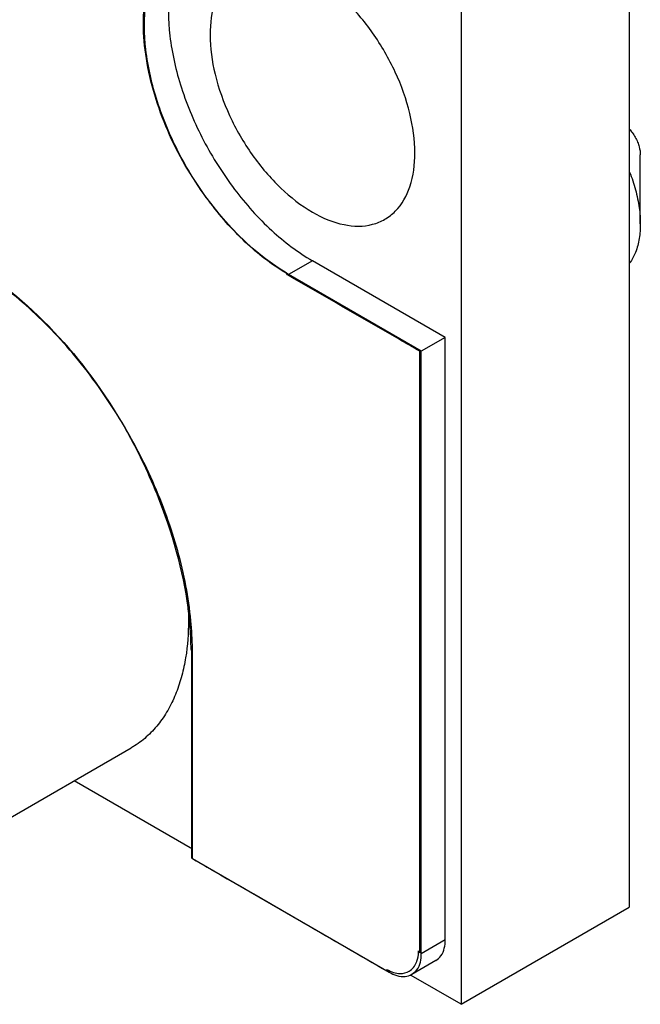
# Model space of a CAD drawing. Header units: inches. Extents: x 0 to 34, y 0 to 22.
# Tile 27 of 59: x 23.265 to 23.539, y 12.611 to 13.046. Entities that reach past the tile are written whole.
import ezdxf

# ---------------------------------------------------------------- set-up
doc = ezdxf.new("R2010")
doc.units = ezdxf.units.IN
doc.header["$LTSCALE"] = 1.87
doc.header["$MEASUREMENT"] = 0
doc.layers.get('0').update_dxf_attribs({"linetype": 'CONTINUOUS'})
doc.layers.add('DATUMCURVES', color=7, linetype='CONTINUOUS')

msp = doc.modelspace()

# ---------------------------------------------------------------- linework, layer by layer
at = {"color": 7, "linetype": 'CONTINUOUS'}
for p, q in [((23.5342, 16.79083), (23.5342, 12.65435)), ((23.45995, 16.74796), (23.45995, 12.61148)), ((23.5391, 12.95629), (23.5391, 12.98683)), ((23.39417, 12.94), (23.38357, 12.93388)), ((23.45286, 12.90612), (23.39417, 12.94)), ((23.44226, 12.89999), (23.38357, 12.93388)), ((23.45286, 12.90612), (23.44226, 12.89999)), ((23.45286, 12.63995), (23.45286, 12.90612)), ((23.44226, 12.63382), (23.44226, 12.89999)), ((23.34114, 12.67588), (23.34114, 12.76732)), ((23.12975, 12.61835), (23.31403, 12.72475)), ((23.34114, 12.68008), (23.2889, 12.71024)), ((23.34114, 12.67588), (23.42811, 12.62566)), ((23.45995, 12.61148), (23.5342, 12.65435)), ((23.45286, 12.63995), (23.44226, 12.63382)), ((23.44872, 12.63079), (23.43811, 12.62467)), ((23.45995, 12.61148), (23.43784, 12.62425))]:
    msp.add_line(p, q, dxfattribs=at)
for points, knots in [([(23.38357, 12.93388), (23.37712, 12.9376), (23.36458, 12.94717), (23.3484, 12.96526), (23.33492, 12.98659), (23.32517, 13.00951), (23.3199, 13.03228), (23.31954, 13.05326), (23.32427, 13.07104), (23.33211, 13.08114), (23.33749, 13.08467), (23.33856, 13.08528)], [0, 0, 0, 0, 0.124691, 0.261727, 0.404467, 0.545283, 0.676868, 0.793616, 0.893339, 0.979537, 1, 1, 1, 1]), ([(23.33629, 13.07744), (23.33353, 13.0721), (23.33015, 13.05938), (23.33051, 13.03841), (23.33578, 13.01563), (23.34552, 12.99271), (23.35901, 12.97139), (23.37518, 12.9533), (23.38772, 12.94373), (23.39417, 12.94)], [0, 0, 0, 0, 0.11163, 0.242317, 0.389613, 0.547241, 0.707024, 0.860421, 1, 1, 1, 1]), ([(23.43945, 12.98759), (23.43945, 12.99344), (23.4377, 13.00577), (23.43125, 13.02374), (23.4214, 13.0408), (23.40906, 13.05537), (23.3953, 13.06615), (23.38125, 13.07218), (23.36968, 13.07251), (23.3639, 13.07009), (23.36221, 13.06911)], [0, 0, 0, 0, 0.137949, 0.290105, 0.447349, 0.599508, 0.737463, 0.85552, 0.954596, 1, 1, 1, 1]), ([(23.36221, 13.06911), (23.36052, 13.06814), (23.35554, 13.06434), (23.35004, 13.05417), (23.34894, 13.04486), (23.34894, 13.03985)], [0, 0, 0, 0, 0.172869, 0.550283, 1, 1, 1, 1]), ([(23.34894, 13.03985), (23.34894, 13.03399), (23.35069, 13.02166), (23.35714, 13.0037), (23.36699, 12.98664), (23.37933, 12.97207), (23.39309, 12.96129), (23.40714, 12.95526), (23.4187, 12.95493), (23.42449, 12.95735), (23.42618, 12.95832)], [0, 0, 0, 0, 0.137949, 0.290105, 0.447349, 0.599508, 0.737463, 0.85552, 0.954596, 1, 1, 1, 1]), ([(23.53426, 12.99817), (23.53472, 12.99767), (23.53566, 12.99651), (23.5369, 12.99459), (23.53791, 12.99249), (23.53879, 12.98994), (23.5391, 12.98802), (23.5391, 12.98683)], [0, 0, 0, 0, 0.162362, 0.35635, 0.543672, 0.716728, 1, 1, 1, 1]), ([(23.42618, 12.95832), (23.42787, 12.9593), (23.43285, 12.9631), (23.43835, 12.97327), (23.43945, 12.98258), (23.43945, 12.98759)], [0, 0, 0, 0, 0.172869, 0.550283, 1, 1, 1, 1]), ([(23.53435, 12.9792), (23.53536, 12.97664), (23.5371, 12.97142), (23.53871, 12.96373), (23.5391, 12.95864), (23.5391, 12.95629)], [0, 0, 0, 0, 0.3507, 0.700265, 1, 1, 1, 1]), ([(23.5391, 12.95629), (23.5391, 12.95414), (23.5388, 12.94985), (23.53728, 12.94393), (23.53546, 12.94042), (23.53442, 12.93896)], [0, 0, 0, 0, 0.355813, 0.705522, 1, 1, 1, 1]), ([(23.34048, 12.78093), (23.33998, 12.78609), (23.33769, 12.80177), (23.33037, 12.82776), (23.31687, 12.85796), (23.2992, 12.88628), (23.27834, 12.91115), (23.25543, 12.93118), (23.23168, 12.94529), (23.20825, 12.95265), (23.19283, 12.95256), (23.18591, 12.95102)], [0, 0, 0, 0, 0.062016, 0.188902, 0.322109, 0.456621, 0.587263, 0.709335, 0.819299, 0.915644, 1, 1, 1, 1]), ([(23.33939, 12.78082), (23.33939, 12.77541), (23.33883, 12.76728), (23.33662, 12.75675), (23.33417, 12.7492), (23.33088, 12.74212), (23.3267, 12.73569), (23.32161, 12.73008), (23.31717, 12.72664), (23.31453, 12.72504), (23.31403, 12.72475)], [0, 0, 0, 0, 0.252269, 0.377357, 0.500562, 0.621445, 0.739935, 0.856636, 0.97274, 1, 1, 1, 1]), ([(23.44867, 12.63088), (23.44956, 12.63139), (23.4523, 12.63375), (23.45286, 12.63751), (23.45286, 12.63995)], [0, 0, 0, 0, 0.289857, 1, 1, 1, 1]), ([(23.43806, 12.62475), (23.43895, 12.62527), (23.4417, 12.62762), (23.44226, 12.63138), (23.44226, 12.63382)], [0, 0, 0, 0, 0.289857, 1, 1, 1, 1])]:
    msp.add_open_spline(points, degree=3, knots=knots, dxfattribs=at)
for points in [[(23.33924, 12.78683), (23.33934, 12.78483), (23.33939, 12.78283), (23.33939, 12.78082)], [(23.34113, 12.76857), (23.3411, 12.77269), (23.34087, 12.77682), (23.34048, 12.78093)], [(23.34114, 12.76732), (23.34114, 12.76774), (23.34114, 12.76815), (23.34113, 12.76857)], [(23.42811, 12.62566), (23.43023, 12.62444), (23.43274, 12.62345), (23.43518, 12.62376)], [(23.43518, 12.62376), (23.43618, 12.62389), (23.43717, 12.62424), (23.43806, 12.62475)]]:
    msp.add_open_spline(points, degree=3, dxfattribs=at)
at = {"layer": 'DATUMCURVES', "color": 40, "linetype": 'CONTINUOUS'}
for points, knots in [([(23.38257, 12.93469, 0.61635), (23.36645, 12.944, 0.60319), (23.34115, 12.97111, 0.59137), (23.32291, 13.01369, 0.59914), (23.31778, 13.04552, 0.61538), (23.32288, 13.0714, 0.63993), (23.33214, 13.08215, 0.65887), (23.33798, 13.0854, 0.66833)], [0, 0, 0, 0, 0.328854, 0.494314, 0.665198, 0.835525, 1, 1, 1, 1]), ([(23.24147, 12.93985, 0.44719), (23.25464, 12.93224, 0.45794), (23.28054, 12.91114, 0.47473), (23.30361, 12.88009, 0.48103), (23.31343, 12.86229, 0.48047), (23.31443, 12.86042, 0.48037)], [0, 0, 0, 0, 0.480845, 0.945944, 1, 1, 1, 1]), ([(23.44161, 12.90001, 0.66414), (23.43857, 12.90177, 0.66166), (23.41906, 12.91303, 0.64573), (23.39955, 12.9243, 0.6298), (23.38309, 12.9338, 0.61636)], [0, 0, 0, 0, 0.15625, 1, 1, 1, 1]), ([(23.44161, 12.63419, 0.47616), (23.44161, 12.64803, 0.48595), (23.44161, 12.73664, 0.54861), (23.44161, 12.82525, 0.61127), (23.44161, 12.90001, 0.66414)], [0, 0, 0, 0, 0.15625, 1, 1, 1, 1]), ([(23.3407, 12.76766, 0.44695), (23.3407, 12.76289, 0.44358), (23.3407, 12.73238, 0.422), (23.3407, 12.70187, 0.40043), (23.3407, 12.67613, 0.38222)], [0, 0, 0, 0, 0.156249, 1, 1, 1, 1]), ([(23.34114, 12.67588, 0.38258), (23.34551, 12.67335, 0.38615), (23.37429, 12.65674, 0.40965), (23.40307, 12.64012, 0.43315), (23.42747, 12.62603, 0.45307)], [0, 0, 0, 0, 0.151945, 1, 1, 1, 1]), ([(23.4329, 12.6251, 0.45906), (23.43436, 12.62507, 0.46084), (23.43746, 12.6258, 0.46514), (23.43951, 12.62833, 0.46945), (23.44024, 12.63015, 0.47162)], [0, 0, 0, 0, 0.440017, 1, 1, 1, 1])]:
    msp.add_open_spline(points, degree=3, knots=knots, dxfattribs=at)
for points in [[(23.38309, 12.9338, 0.61636), (23.38292, 12.9341, 0.61636), (23.38275, 12.93439, 0.61636), (23.38257, 12.93469, 0.61635)], [(23.31443, 12.86042, 0.48037), (23.31584, 12.85777, 0.48023), (23.31721, 12.85508, 0.48001), (23.31853, 12.85237, 0.47971)], [(23.31853, 12.85237, 0.47971), (23.32099, 12.84731, 0.47914), (23.32327, 12.84217, 0.4783), (23.32536, 12.83699, 0.47719)], [(23.32536, 12.83699, 0.47719), (23.33218, 12.82008, 0.47359), (23.33693, 12.80279, 0.46718), (23.33908, 12.7868, 0.4585)], [(23.33908, 12.7868, 0.4585), (23.33935, 12.7848, 0.45741), (23.33958, 12.78281, 0.45629), (23.33976, 12.78085, 0.45513)], [(23.33976, 12.78085, 0.45513), (23.33987, 12.77971, 0.45446), (23.33997, 12.77858, 0.45377), (23.34005, 12.77746, 0.45308)], [(23.34005, 12.77746, 0.45308), (23.34026, 12.77441, 0.45119), (23.34037, 12.77141, 0.44921), (23.34037, 12.7685, 0.44715)], [(23.34037, 12.7685, 0.44715), (23.34048, 12.76822, 0.44708), (23.34059, 12.76794, 0.44702), (23.3407, 12.76766, 0.44695)], [(23.3407, 12.67613, 0.38222), (23.34085, 12.67605, 0.38234), (23.34099, 12.67596, 0.38246), (23.34114, 12.67588, 0.38258)], [(23.44038, 12.63054, 0.47208), (23.44081, 12.63174, 0.47345), (23.44106, 12.6331, 0.47472), (23.44111, 12.63457, 0.47581)], [(23.44111, 12.63457, 0.47581), (23.44111, 12.63473, 0.47593), (23.44111, 12.6349, 0.47605), (23.44111, 12.63506, 0.47617)], [(23.44111, 12.63506, 0.47617), (23.44128, 12.63477, 0.47617), (23.44145, 12.63448, 0.47616), (23.44161, 12.63419, 0.47616)], [(23.44024, 12.63015, 0.47162), (23.44029, 12.63028, 0.47177), (23.44034, 12.63041, 0.47193), (23.44038, 12.63054, 0.47208)], [(23.42747, 12.62603, 0.45307), (23.42731, 12.62632, 0.45308), (23.42698, 12.62663, 0.45289), (23.42698, 12.6269, 0.45308)], [(23.42698, 12.6269, 0.45308), (23.42899, 12.62574, 0.45472), (23.43103, 12.62514, 0.4568), (23.4329, 12.6251, 0.45906)]]:
    msp.add_open_spline(points, degree=3, dxfattribs=at)

doc.saveas('drawing.dxf')
